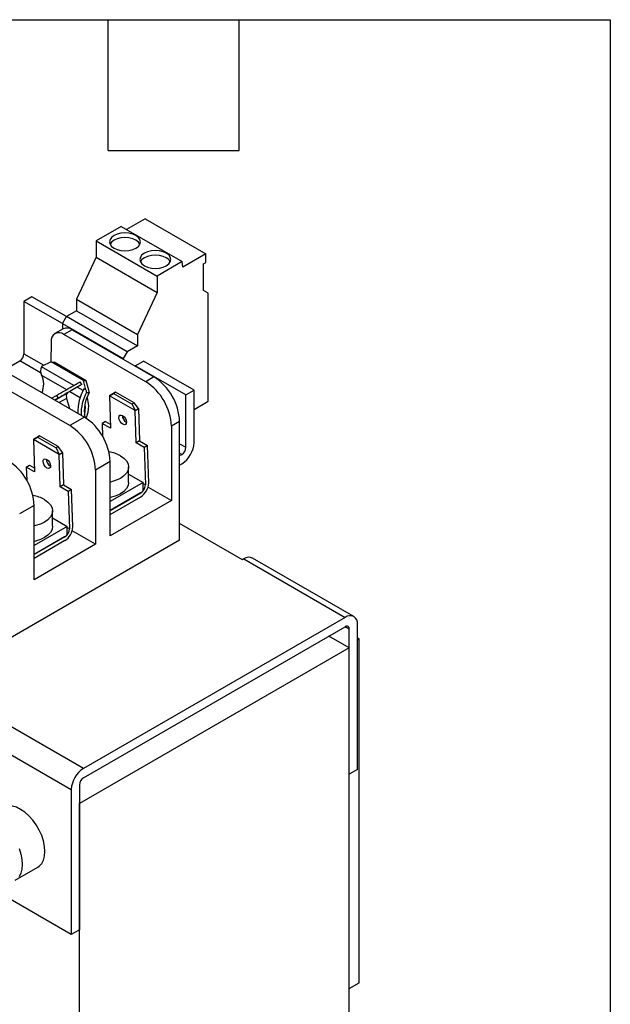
# Model space of a CAD drawing. Header units: millimetres. Extents: x 19 to 819, y 19 to 629.
# Tile 18 of 18: x 716 to 819, y 457 to 629. Entities that reach past the tile are written whole.
import ezdxf

# ---------------------------------------------------------------- set-up
doc = ezdxf.new("R2010")
doc.units = ezdxf.units.MM
doc.header["$LTSCALE"] = 3
doc.linetypes.add('SLD-Solid', pattern=[0])
doc.layers.add('TEXT', color=140, linetype='SLD-Solid', lineweight=25)

msp = doc.modelspace()

# ---------------------------------------------------------------- linework, layer by layer
for p, q in [((737.957, 593.885), (734.722, 592.017)), ((737.957, 593.885), (748.564, 587.762)), ((733.802, 592.548), (729.439, 590.029)), ((733.802, 592.548), (744.409, 586.425)), ((729.439, 590.029), (729.439, 587.171)), ((729.439, 590.029), (740.046, 583.906)), ((729.439, 587.171), (726.01, 579.839)), ((729.439, 587.171), (740.046, 581.048)), ((744.409, 586.425), (740.046, 583.906)), ((744.571, 585.457), (744.409, 586.425)), ((748.564, 587.762), (744.571, 585.457)), ((748.142, 586.004), (748.564, 586.248)), ((748.564, 586.248), (748.564, 587.762)), ((748.142, 581.383), (748.142, 586.004)), ((740.046, 583.906), (740.046, 581.048)), ((740.046, 581.048), (736.616, 573.716)), ((748.991, 580.893), (748.142, 581.383)), ((718.231, 580.291), (716.817, 579.475)), ((723.547, 575.589), (716.817, 579.475)), ((716.817, 579.475), (716.817, 570.329)), ((724.242, 576.821), (718.231, 580.291)), ((726.01, 579.839), (736.616, 573.716)), ((726.01, 579.839), (726.01, 577.842)), ((748.991, 562.031), (748.991, 580.893)), ((726.01, 577.842), (724.242, 576.822)), ((726.01, 577.842), (736.616, 571.719)), ((723.547, 575.618), (724.242, 576.822)), ((734.848, 570.699), (724.242, 576.822)), ((723.65, 574.683), (722.215, 573.854)), ((723.547, 575.618), (734.153, 569.495)), ((723.547, 575.618), (723.562, 574.632)), ((725.237, 574.526), (723.802, 573.697)), ((725.237, 574.526), (739.507, 566.288)), ((721.557, 572.423), (721.53, 568.895)), ((738.072, 565.459), (723.802, 573.697)), ((736.616, 573.716), (736.616, 571.719)), ((734.848, 570.699), (734.153, 569.495)), ((736.616, 571.719), (734.848, 570.699)), ((713.229, 567.442), (716.11, 569.105)), ((719.732, 567.014), (716.11, 569.105)), ((716.817, 570.329), (720.307, 568.315)), ((721.579, 568.918), (719.909, 568.126)), ((727.201, 565.673), (721.579, 568.918)), ((721.579, 568.918), (722.077, 568.874)), ((734.153, 569.495), (734.155, 569.377)), ((736.263, 568.249), (737.677, 569.065)), ((746.516, 563.963), (737.677, 569.065)), ((713.097, 567.518), (727.368, 559.28)), ((719.909, 568.126), (719.89, 568.078)), ((725.541, 564.815), (719.89, 568.078)), ((727.698, 565.629), (722.077, 568.874)), ((736.263, 568.161), (736.263, 568.249)), ((745.101, 563.146), (736.263, 568.249)), ((724.821, 557.809), (710.551, 566.048)), ((719.882, 566.596), (724.254, 564.072)), ((727.201, 565.673), (727.698, 565.629)), ((727.646, 564.01), (727.201, 565.673)), ((728.144, 563.966), (727.698, 565.629)), ((739.507, 566.288), (738.072, 565.459)), ((726.909, 564.96), (724.47, 563.551)), ((724.813, 563.749), (726.644, 562.692)), ((727.134, 563.896), (726.1, 564.493)), ((726.909, 564.96), (726.629, 565.444)), ((727.646, 564.01), (727.294, 564.214)), ((745.101, 563.146), (746.516, 563.963)), ((746.516, 554.818), (746.516, 563.963)), ((721.66, 562.575), (722.499, 563.059)), ((722.219, 562.252), (724.47, 563.551)), ((722.778, 562.575), (722.219, 562.252)), ((722.499, 563.059), (722.778, 562.575)), ((724.273, 562.54), (722.997, 561.803)), ((724.273, 562.54), (724.793, 560.766)), ((727.726, 563.598), (728.219, 563.554)), ((731.736, 563.001), (732.453, 563.419)), ((732.31, 563.356), (731.736, 563.001)), ((731.736, 563.001), (731.909, 557.36)), ((736.226, 560.409), (731.736, 563.001)), ((732.806, 563.637), (732.31, 563.356)), ((732.453, 563.419), (732.806, 563.637)), ((732.453, 563.419), (735.686, 561.553)), ((736.039, 561.771), (732.806, 563.637)), ((745.101, 554.001), (745.101, 563.146)), ((746.516, 560.602), (748.991, 562.031)), ((736.039, 561.771), (735.686, 561.553)), ((735.686, 561.553), (736.226, 560.409)), ((736.8, 560.764), (736.039, 561.771)), ((736.226, 560.409), (736.8, 560.764)), ((736.399, 554.768), (736.226, 560.409)), ((736.8, 560.764), (736.974, 555.122)), ((727.368, 559.28), (724.821, 557.809)), ((731.065, 558.534), (730.49, 558.179)), ((730.49, 558.179), (730.56, 555.897)), ((731.909, 557.36), (730.49, 558.179)), ((731.065, 558.534), (731.888, 558.059)), ((734.668, 558.394), (734.735, 558.359)), ((743.997, 558.51), (742.562, 557.682)), ((742.562, 557.682), (742.562, 544.719)), ((743.997, 537.77), (743.997, 558.51)), ((718.484, 555.351), (719.202, 555.77)), ((719.059, 555.706), (718.484, 555.351)), ((718.484, 555.351), (718.658, 549.71)), ((722.974, 552.759), (718.484, 555.351)), ((719.555, 555.988), (719.059, 555.706)), ((719.202, 555.77), (719.555, 555.988)), ((719.202, 555.77), (722.435, 553.903)), ((722.788, 554.121), (719.555, 555.988)), ((722.788, 554.121), (722.435, 553.903)), ((722.435, 553.903), (722.974, 552.759)), ((723.549, 553.114), (722.788, 554.121)), ((736.974, 555.122), (736.399, 554.768)), ((737.818, 553.949), (736.399, 554.768)), ((736.974, 555.122), (738.393, 554.303)), ((738.393, 554.303), (737.818, 553.949)), ((737.818, 553.949), (738.018, 547.458)), ((738.592, 547.813), (738.393, 554.303)), ((743.997, 554.639), (745.101, 554.001)), ((722.974, 552.759), (723.549, 553.114)), ((723.148, 547.118), (722.974, 552.759)), ((723.549, 553.114), (723.722, 547.473)), ((744.394, 552.776), (743.997, 553.006)), ((743.997, 552.547), (744.394, 552.776)), ((717.239, 550.529), (717.813, 550.884)), ((717.239, 550.529), (717.309, 548.248)), ((718.658, 549.71), (717.239, 550.529)), ((717.813, 550.884), (718.636, 550.409)), ((721.417, 550.744), (721.484, 550.709)), ((731.858, 551.502), (729.311, 550.032)), ((729.311, 550.032), (729.311, 537.07)), ((731.858, 538.54), (731.858, 551.502)), ((735.085, 547.861), (735.085, 550.558)), ((743.997, 550.914), (744.394, 551.143)), ((735.085, 549.328), (737.633, 547.857)), ((723.722, 547.473), (723.148, 547.118)), ((724.567, 546.299), (723.148, 547.118)), ((723.722, 547.473), (725.141, 546.654)), ((725.141, 546.654), (724.567, 546.299)), ((725.341, 540.163), (725.141, 546.654)), ((737.633, 547.857), (731.858, 544.524)), ((737.633, 546.46), (737.633, 547.857)), ((737.633, 547.68), (738.018, 547.458)), ((738.018, 547.458), (738.018, 547.426)), ((738.484, 547.074), (742.562, 544.719)), ((724.567, 546.299), (724.767, 539.808)), ((737.182, 546.042), (731.858, 542.968)), ((737.21, 546.026), (731.858, 542.936)), ((731.858, 542.273), (737.21, 545.362)), ((737.21, 546.026), (737.182, 546.042)), ((718.607, 543.853), (716.06, 542.383)), ((718.607, 530.89), (718.607, 543.853)), ((742.562, 544.719), (731.858, 538.54)), ((721.834, 540.212), (721.834, 542.908)), ((721.834, 541.678), (724.382, 540.208)), ((724.382, 540.208), (718.607, 536.874)), ((724.382, 538.811), (724.382, 540.208)), ((724.382, 540.031), (724.767, 539.808)), ((724.767, 539.808), (724.767, 539.776)), ((725.342, 540.108), (725.341, 540.163)), ((754.966, 534.387), (743.997, 540.719)), ((723.931, 538.392), (718.607, 535.318)), ((723.959, 538.376), (718.607, 535.286)), ((723.959, 538.376), (723.931, 538.392)), ((729.311, 537.07), (725.233, 539.424)), ((743.997, 537.77), (704.026, 514.696)), ((723.959, 537.713), (718.607, 534.623)), ((729.311, 537.07), (718.607, 530.89)), ((774.391, 524.473), (756.713, 534.678)), ((755.213, 534.53), (754.966, 534.387)), ((755.213, 534.53), (772.891, 524.325)), ((772.891, 524.325), (727.212, 497.955)), ((727.212, 496.322), (772.891, 522.692)), ((773.598, 522.283), (772.891, 522.691)), ((775.012, 497.787), (775.012, 523.1)), ((773.563, 518.997), (770.026, 521.038)), ((773.598, 496.97), (773.598, 522.283)), ((775.012, 520.727), (775.33, 520.544)), ((775.33, 520.544), (775.012, 520.36)), ((775.33, 460.528), (775.33, 520.544)), ((773.563, 518.997), (726.54, 491.851)), ((773.563, 416.928), (773.563, 518.997)), ((727.212, 497.955), (709.534, 508.16)), ((707.413, 504.486), (725.09, 494.28)), ((773.563, 496.991), (773.598, 496.97)), ((775.012, 497.787), (773.598, 496.97)), ((726.505, 495.097), (726.505, 469.784)), ((725.09, 494.28), (725.09, 468.968)), ((726.54, 491.851), (726.505, 491.871)), ((726.54, 389.783), (726.54, 491.851)), ((715.291, 478.428), (719.251, 480.714)), ((725.09, 468.968), (707.413, 479.173)), ((726.505, 469.784), (725.09, 468.968)), ((773.563, 459.507), (775.33, 460.528))]:
    msp.add_line(p, q)
at = {"flags": 128}
for points in [[(732.55, 588.763), (733.11, 588.516), (733.761, 588.36), (734.46, 588.307), (735.158, 588.36), (735.81, 588.516), (736.369, 588.763), (736.798, 589.086), (737.068, 589.462), (737.16, 589.866), (737.068, 590.269), (736.798, 590.645), (736.369, 590.968), (735.81, 591.215), (735.158, 591.371), (734.46, 591.424), (733.761, 591.371), (733.11, 591.215), (732.55, 590.968), (732.121, 590.645), (731.852, 590.269), (731.76, 589.866), (731.852, 589.462), (732.121, 589.086), (732.55, 588.763)], [(737.065, 589.457), (736.798, 589.828), (736.369, 590.151), (735.81, 590.399), (735.158, 590.555), (734.46, 590.608), (733.761, 590.555), (733.11, 590.399), (732.55, 590.151), (732.121, 589.828), (731.854, 589.457)], [(737.854, 585.702), (738.413, 585.454), (739.064, 585.299), (739.763, 585.245), (740.462, 585.299), (741.113, 585.454), (741.672, 585.702), (742.101, 586.025), (742.371, 586.401), (742.463, 586.804), (742.371, 587.207), (742.101, 587.583), (741.672, 587.906), (741.113, 588.154), (740.462, 588.31), (739.763, 588.363), (739.064, 588.31), (738.413, 588.154), (737.854, 587.906), (737.425, 587.583), (737.155, 587.207), (737.063, 586.804), (737.155, 586.401), (737.425, 586.025), (737.854, 585.702)], [(742.369, 586.396), (742.101, 586.767), (741.672, 587.09), (741.113, 587.337), (740.462, 587.493), (739.763, 587.546), (739.064, 587.493), (738.413, 587.337), (737.854, 587.09), (737.425, 586.767), (737.157, 586.396)], [(722.499, 563.059), (722.847, 563.26), (723.197, 563.462), (723.546, 563.664), (723.891, 563.863), (724.228, 564.057), (724.554, 564.245), (724.866, 564.426), (725.162, 564.596)], [(725.441, 564.112), (725.146, 563.942), (724.833, 563.762), (724.507, 563.573), (724.17, 563.379), (723.825, 563.18), (723.476, 562.978), (723.126, 562.776), (722.778, 562.575)], [(725.162, 564.596), (725.438, 564.756), (725.691, 564.902), (725.92, 565.034), (726.122, 565.151), (726.296, 565.251), (726.439, 565.334), (726.551, 565.398), (726.629, 565.444)], [(726.909, 564.96), (726.83, 564.914), (726.719, 564.85), (726.575, 564.767), (726.402, 564.667), (726.2, 564.55), (725.971, 564.418), (725.717, 564.272), (725.441, 564.112)], [(734.093, 558.039), (733.837, 558.243), (733.617, 558.531), (733.465, 558.859), (733.406, 559.176), (733.447, 559.436), (733.584, 559.597), (733.794, 559.636), (734.047, 559.546)], [(734.047, 559.546), (734.303, 559.342), (734.524, 559.054), (734.675, 558.727), (734.735, 558.409), (734.693, 558.15), (734.557, 557.989), (734.346, 557.95), (734.093, 558.039)], [(720.842, 550.389), (720.586, 550.594), (720.366, 550.881), (720.214, 551.209), (720.154, 551.527), (720.196, 551.786), (720.333, 551.947), (720.543, 551.986), (720.796, 551.897)], [(720.796, 551.897), (721.052, 551.692), (721.273, 551.405), (721.424, 551.077), (721.484, 550.759), (721.442, 550.5), (721.305, 550.339), (721.095, 550.3), (720.842, 550.389)], [(733.672, 552.528), (734.272, 552.105), (734.718, 551.624), (734.993, 551.101), (735.085, 550.558), (734.993, 550.014), (734.718, 549.491), (734.272, 549.01), (733.672, 548.588), (732.941, 548.241), (732.106, 547.984), (731.858, 547.929)], [(735.085, 547.861), (734.993, 547.318), (734.718, 546.795), (734.272, 546.314), (733.672, 545.891), (732.941, 545.545), (732.106, 545.288), (731.858, 545.233)], [(720.421, 544.878), (721.021, 544.456), (721.467, 543.974), (721.742, 543.451), (721.834, 542.908), (721.742, 542.364), (721.467, 541.842), (721.021, 541.36), (720.421, 540.938), (719.689, 540.591), (718.855, 540.334), (718.607, 540.279)], [(721.834, 540.212), (721.742, 539.668), (721.467, 539.146), (721.021, 538.664), (720.421, 538.242), (719.689, 537.895), (718.855, 537.638), (718.607, 537.583)], [(719.251, 480.714), (719.502, 480.885), (719.926, 481.339), (720.238, 481.933), (720.43, 482.647), (720.494, 483.461), (720.43, 484.349), (720.238, 485.284), (719.926, 486.239), (719.502, 487.183), (718.979, 488.089), (718.373, 488.928), (717.703, 489.676), (716.988, 490.31), (716.252, 490.809), (715.515, 491.16), (714.8, 491.352), (714.13, 491.378), (713.524, 491.237), (713.252, 491.106)], [(715.966, 483.953), (716.279, 482.998), (716.47, 482.063), (716.534, 481.175), (716.47, 480.361), (716.279, 479.647), (715.966, 479.053)]]:
    msp.add_lwpolyline(points, dxfattribs=at)
for centre, radius, start, end in [((724.31, 573.263), 1.566, 53.73572, 114.95382), ((722.925, 572.627), 1.383, 50.67804, 188.46655), ((715.282, 570.399), 1.537, 302.60548, 357.39452), ((721.399, 567.329), 1.685, 153.6077, 205.80493), ((717.599, 565.199), 2.676, 357.76522, 31.44974), ((734.29, 558.091), 9.716, 2.4764, 57.5236), ((714.838, 565.185), 5.436, 342.21983, 359.05509), ((734.817, 560.03), 8.608, 150.92157, 180.54582), ((732.855, 557.262), 9.716, 2.4763, 57.5237), ((724.843, 563.032), 0.639, 125.69804, 185.62038), ((725.749, 562.988), 1.542, 180.68149, 196.89309), ((735.204, 559.727), 8.421, 152.63449, 180.75364), ((734.028, 560.279), 6.669, 150.58373, 188.98774), ((724.608, 561.303), 3.515, 358.77746, 23.18862), ((722.388, 560.952), 5.16, 345.11279, 359.37542), ((724.041, 560.912), 3.507, 359.7427, 10.08841), ((721.567, 561.341), 6.556, 339.67311, 359.00611), ((722.151, 551.083), 9.716, 2.4763, 57.5237), ((735.413, 559.619), 1.434, 181.49588, 238.67371), ((719.604, 549.612), 9.716, 2.4763, 57.5237), ((741.91, 555.027), 4.61, 302.60548, 357.39452), ((743.566, 554.071), 1.537, 302.60548, 357.39452), ((722.162, 551.969), 1.434, 181.49588, 238.67371), ((730.635, 547.008), 6.3, 61.18204, 80.8291), ((708.899, 543.433), 9.716, 2.4763, 57.5237), ((735.591, 547.894), 3.006, 302.60548, 357.39452), ((736.264, 547.506), 1.757, 302.60548, 357.39452), ((736.797, 547.758), 1.796, 359.99225, 1.755), ((717.384, 539.358), 6.3, 61.18204, 80.8291), ((736.385, 547.352), 1.534, 301.32735, 324.4466), ((722.339, 540.245), 3.006, 302.60548, 357.39452), ((723.012, 539.856), 1.757, 302.60548, 357.39452), ((723.134, 539.702), 1.534, 301.32735, 324.4466), ((756.092, 533.303), 1.509, 65.69288, 125.61758), ((773.719, 523.309), 1.31, 350.78596, 129.20329), ((773.167, 522.353), 0.437, 350.78596, 129.20329), ((729.696, 494.071), 4.61, 122.60548, 177.39452), ((728.04, 495.027), 1.537, 122.60548, 177.39452)]:
    msp.add_arc(centre, radius, start, end)
for points, knots in [([(727.646, 564.01), (727.659, 563.942), (727.684, 563.805), (727.712, 563.667), (727.726, 563.598)], [0, 0, 0, 0, 0.49949077, 1, 1, 1, 1]), ([(728.219, 563.554), (728.205, 563.623), (728.179, 563.761), (728.156, 563.898), (728.144, 563.966)], [0, 0, 0, 0, 0.5006686, 1, 1, 1, 1])]:
    msp.add_open_spline(points, degree=3, knots=knots)
at = {"layer": 'TEXT'}
for p, q in [((19.05, 628.65), (819.15, 628.65)), ((731.52, 605.79), (731.52, 628.65)), ((754.38, 605.79), (754.38, 628.65)), ((819.15, 628.65), (819.15, 19.05)), ((731.52, 605.79), (754.38, 605.79))]:
    msp.add_line(p, q, dxfattribs=at)

doc.saveas('drawing.dxf')
